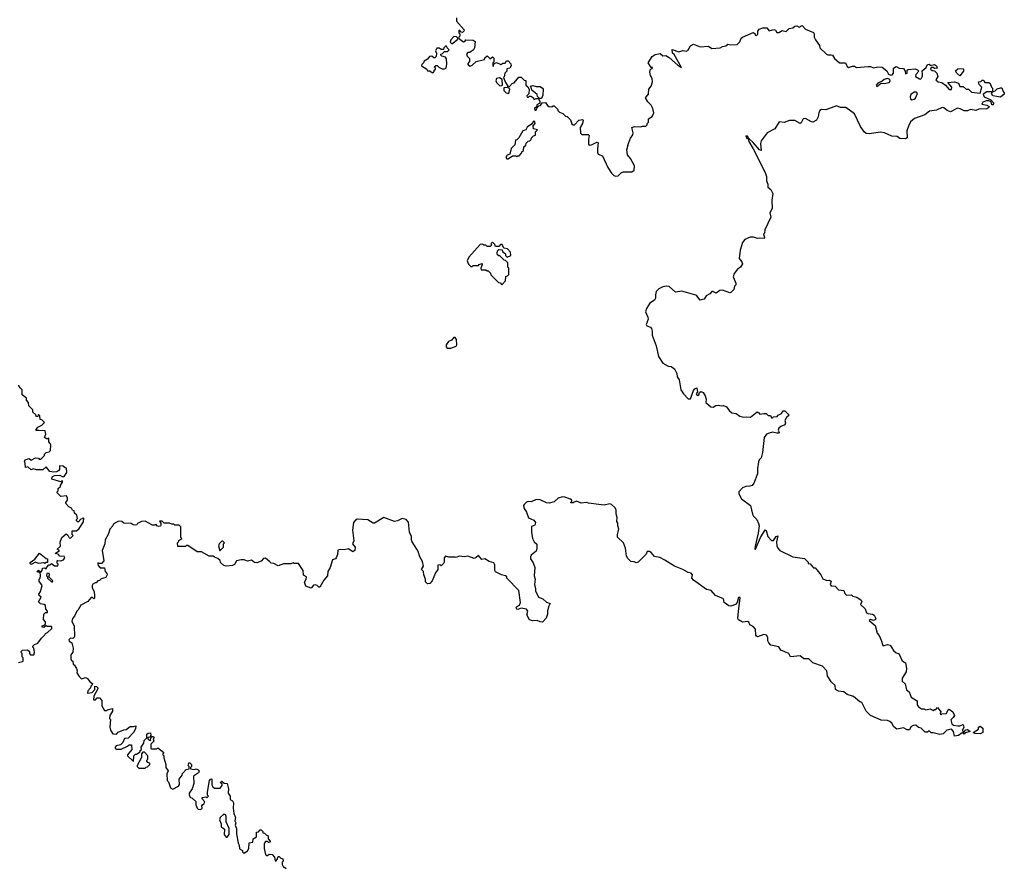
# Model space of a CAD drawing. Extents: x 2494159 to 2685562, y 773219 to 915170.
# Tile 141 of 201: x 2596268 to 2605512, y 871199 to 879169. Entities that reach past the tile are written whole.
import ezdxf

# ---------------------------------------------------------------- set-up
doc = ezdxf.new("R2010")
doc.units = 0

msp = doc.modelspace()

# ---------------------------------------------------------------- linework, layer by layer
at = {"layer": '0CON10XD'}
for points in [[(2600370, 879185), (2600370, 879155), (2600440, 879075), (2600438.3, 879061.7), (2600425, 879050), (2600411.7, 879051.7), (2600398.3, 879068.3), (2600391.7, 879068.3), (2600390, 879045), (2600400, 879035), (2600400, 879015), (2600390, 879005), (2600391.7, 878991.7), (2600435, 878960), (2600446.4, 878963.6), (2600455, 878980), (2600526.4, 878976.4), (2600542.5, 878965), (2600537.5, 878905), (2600527.5, 878885), (2600495, 878860), (2600475, 878860), (2600462.5, 878845), (2600470, 878825), (2600490, 878805), (2600490, 878775), (2600472.5, 878755), (2600480.7, 878740.7), (2600496.4, 878733.6), (2600515, 878742.5), (2600553, 878777), (2600630, 878795), (2600635, 878810), (2600655, 878830), (2600685, 878800), (2600705, 878820), (2600718.3, 878808.3), (2600717.5, 878772.5), (2600710, 878765), (2600710, 878735), (2600715, 878730), (2600720, 878755), (2600728.3, 878761.7), (2600745, 878766.7), (2600785, 878747.5), (2600805, 878760), (2600825, 878760), (2600838.3, 878781.7), (2600855, 878782.5), (2600877.5, 878755), (2600883.3, 878735), (2600870, 878715), (2600841.7, 878708.3), (2600840, 878685), (2600823, 878667), (2600817, 878633), (2600810, 878625), (2600828.3, 878578.3), (2600850, 878545), (2600845, 878530), (2600825, 878532.5), (2600812.5, 878527.5), (2600812.5, 878505), (2600835, 878482.5), (2600860, 878475), (2600870, 878515), (2600860, 878525), (2600861.7, 878538.3), (2600891.7, 878568.3), (2600910, 878575), (2600955, 878630), (2600975, 878630), (2601005, 878600), (2601018.3, 878598.3), (2601020, 878555), (2601038.3, 878538.3), (2601050, 878515), (2601047, 878473), (2601030, 878455), (2601031.7, 878441.7), (2601045, 878440), (2601055, 878450), (2601065, 878450), (2601090, 878435), (2601095, 878420), (2601110, 878425), (2601115, 878430), (2601140, 878430), (2601140, 878435), (2601128.3, 878448.3), (2601125, 878467.5), (2601077, 878507), (2601070, 878535), (2601060, 878545), (2601085, 878550), (2601115, 878540), (2601155, 878540), (2601176.7, 878526.7), (2601182.5, 878515), (2601179.3, 878460.7), (2601165, 878430), (2601140, 878430), (2601140, 878415), (2601150, 878405), (2601150, 878385), (2601121.7, 878368.3), (2601118.3, 878351.7), (2601100, 878335), (2601105, 878320), (2601115, 878320), (2601121.7, 878338.3), (2601141.7, 878358.3), (2601156.4, 878363.6), (2601171.7, 878388.3), (2601205, 878392.5), (2601221.7, 878361.7), (2601235, 878352.5), (2601265, 878350), (2601275, 878360), (2601285, 878360), (2601320, 878325), (2601320, 878315), (2601335, 878300), (2601368.3, 878288.3), (2601391.7, 878261.7), (2601408.3, 878258.3), (2601438.3, 878228.3), (2601451.7, 878191.7), (2601465, 878180), (2601475, 878180), (2601515.8, 878224.2), (2601552.5, 878232.5), (2601557.5, 878225), (2601551.2, 878195), (2601530, 878155), (2601531.7, 878101.7), (2601545, 878090), (2601605, 878090), (2601615, 878080), (2601607.5, 878045), (2601608.3, 877998.3), (2601615, 877990), (2601635, 877992.5), (2601685, 878017.5), (2601700, 878015), (2601692.5, 877955), (2601692.5, 877925), (2601700, 877905), (2601739.3, 877889.3), (2601789.3, 877779.3), (2601825, 877727.5), (2601846.4, 877706.4), (2601865, 877700), (2601885, 877703.3), (2601916.4, 877733.6), (2601935, 877740), (2602015, 877741.2), (2602037.5, 877755), (2602038.8, 877795), (2602003.6, 877863.6), (2601975, 877900), (2601967.5, 877945), (2601982.5, 878005), (2602002.5, 878055), (2602023, 878087), (2602026.7, 878105), (2602013.6, 878156.4), (2602040, 878165), (2602095, 878162.5), (2602115, 878170), (2602145, 878170), (2602158.3, 878181.7), (2602160, 878195), (2602170, 878205), (2602171.7, 878238.3), (2602205, 878260), (2602220, 878295), (2602211.2, 878335), (2602196.2, 878365), (2602165, 878397.5), (2602143.3, 878435), (2602171.7, 878468.3), (2602173.3, 878515), (2602197.5, 878545), (2602210, 878585), (2602207, 878617), (2602190, 878645), (2602182.5, 878675), (2602190, 878705), (2602205, 878710), (2602210, 878720), (2602195, 878720), (2602167.5, 878765), (2602207, 878823), (2602235, 878843.3), (2602281.7, 878851.7), (2602305, 878830), (2602335, 878831.2), (2602365, 878814), (2602445, 878741.2), (2602480, 878720), (2602413.3, 878843.3), (2602397.5, 878855), (2602392.5, 878887.5), (2602456.4, 878866.4), (2602495, 878880), (2602525, 878873.3), (2602539.3, 878880.7), (2602565, 878922.5), (2602595, 878940), (2602655, 878912.5), (2602735, 878920), (2602767, 878897), (2602845, 878903.3), (2602865, 878916.7), (2602896.1, 878923.9), (2602915, 878940), (2602945, 878934), (2603005, 878936.2), (2603030, 878960), (2603041.2, 878995), (2603052.5, 879005), (2603155, 879050), (2603168.3, 879038.3), (2603173.6, 879023.6), (2603185, 879020), (2603197, 879033), (2603198.3, 879061.7), (2603210.7, 879079.3), (2603245, 879092.5), (2603281.7, 879091.7), (2603305, 879063.3), (2603346.4, 879076.4), (2603365, 879070), (2603375, 879050), (2603395, 879047.5), (2603425, 879068.8), (2603465, 879057.5), (2603493, 879087), (2603526.4, 879093.6), (2603545, 879107.5), (2603565, 879110), (2603585, 879100), (2603613, 879113), (2603645, 879080), (2603719.3, 879049.3), (2603727.5, 879035), (2603727.5, 879005), (2603738.3, 878978.3), (2603777.5, 878925), (2603780, 878905), (2603843.6, 878843.6), (2603855, 878837.5), (2603885, 878840), (2603900, 878835), (2603917.5, 878805), (2603964.1, 878764.1), (2604020, 878765), (2604035, 878730), (2604048.3, 878718.3), (2604085, 878732.5), (2604105, 878732.5), (2604125, 878720), (2604235, 878730), (2604255, 878730), (2604285, 878717.5), (2604325, 878726.2), (2604365, 878722.5), (2604410, 878690), (2604425, 878657.5), (2604445, 878647.5), (2604458.3, 878651.7), (2604470, 878665), (2604470, 878715), (2604495, 878730), (2604523.6, 878713.6), (2604565, 878710), (2604580, 878685), (2604585, 878660), (2604600, 878665), (2604600, 878695), (2604608.3, 878701.7), (2604675, 878706.7), (2604697, 878697), (2604710, 878685), (2604682.5, 878655), (2604677.5, 878635), (2604715, 878612.5), (2604725, 878610), (2604735, 878620), (2604743, 878637), (2604743, 878657), (2604741.7, 878688.3), (2604779.3, 878720.7), (2604791.7, 878748.3), (2604805, 878750), (2604815, 878740), (2604855, 878747.5), (2604876.4, 878736.4), (2604880, 878715), (2604855, 878710), (2604845, 878720), (2604825, 878720), (2604820, 878705), (2604833, 878693), (2604855, 878690), (2604877.5, 878667.5), (2604887.5, 878635), (2604870, 878605), (2604890, 878585), (2604925, 878577.5), (2604960, 878555), (2604995, 878513.3), (2605015, 878512.5), (2605018.8, 878535), (2604981.7, 878578.3), (2605045, 878583.8), (2605083, 878573), (2605095, 878540), (2605125, 878540), (2605155, 878517.5), (2605177, 878517), (2605205, 878487.5), (2605285, 878480), (2605300, 878535), (2605275, 878560), (2605270, 878585), (2605291.7, 878588.3), (2605305, 878600), (2605315, 878600), (2605328.3, 878578.3), (2605365, 878580), (2605378.3, 878568.3), (2605390, 878535), (2605400, 878525), (2605400, 878490), (2605425, 878500), (2605445, 878520), (2605475, 878530), (2605488.3, 878528.3), (2605500, 878495), (2605511.7, 878481.7), (2605511.7, 878468.3), (2605475, 878440), (2605405, 878452.5), (2605392.5, 878475), (2605400, 878490), (2605348.3, 878491.7), (2605311.7, 878468.3), (2605323.6, 878443.6), (2605385, 878417.5), (2605412.5, 878385), (2605405, 878370), (2605395, 878370), (2605388.3, 878398.3), (2605367.5, 878407.5), (2605345, 878407.5), (2605310, 878395), (2605300, 878375), (2605346.1, 878366.1), (2605370, 878355), (2605367.5, 878345), (2605347.7, 878332.3), (2605272.3, 878327.7), (2605243.9, 878316.1), (2605195, 878324), (2605165, 878314.3), (2605135, 878314.2), (2605097.5, 878332.5), (2605073, 878337), (2605005, 878304), (2604975, 878316), (2604945, 878341.2), (2604927, 878343), (2604875, 878317.5), (2604810.3, 878309.7), (2604765, 878274.3), (2604667.9, 878242.1), (2604630.9, 878209.1), (2604611.8, 878168.2), (2604597.8, 878125), (2604599.3, 878060.7), (2604585, 878050), (2604531.7, 878051.7), (2604505, 878070.8), (2604455, 878074.3), (2604387, 878107), (2604345, 878113.8), (2604245, 878097.5), (2604215, 878101.4), (2604195, 878116), (2604161.9, 878165), (2604105.6, 878285.6), (2604024.3, 878344.3), (2603974.1, 878344.1), (2603935, 878359.2), (2603835, 878321.4), (2603795, 878323.8), (2603780, 878315), (2603768.8, 878295), (2603762.5, 878255), (2603747.5, 878225), (2603715, 878207.5), (2603701.7, 878208.3), (2603645, 878240), (2603623.6, 878236.4), (2603605, 878200), (2603595, 878192.5), (2603545, 878223.3), (2603495, 878223.3), (2603445, 878202), (2603399.3, 878210.7), (2603356.7, 878145), (2603285, 878107.5), (2603229.1, 878030.9), (2603222.9, 878005), (2603229.3, 877940.7), (2603213.3, 877945), (2603155, 878016), (2603111.7, 878051.7), (2603100, 878075), (2603085, 878077.5), (2603095, 878053.8), (2603108.3, 878048.3), (2603112, 878025), (2603154.3, 877955), (2603266.4, 877735), (2603278.1, 877695), (2603277.5, 877655), (2603291.2, 877625), (2603290, 877595), (2603320, 877575), (2603340, 877535), (2603330, 877475), (2603332.5, 877395), (2603310, 877355), (2603318.8, 877315), (2603262.5, 877195)], [(2600325, 878942.5), (2600378.3, 878981.7), (2600380, 878995), (2600368.3, 879008.3), (2600345, 879010), (2600315, 878980), (2600308.3, 878958.3), (2600325, 878942.5)], [(2600145, 878670), (2600158.3, 878681.7), (2600160, 878695), (2600170, 878705), (2600170, 878715), (2600160, 878725), (2600175, 878740), (2600188.3, 878738.3), (2600203, 878723), (2600235, 878707.5), (2600255, 878707.5), (2600270, 878715), (2600276.7, 878755), (2600275, 878800), (2600265, 878817.5), (2600230, 878825), (2600220, 878835), (2600220, 878845), (2600238.3, 878851.7), (2600255, 878870), (2600285, 878870), (2600300, 878885), (2600280, 878905), (2600275, 878920), (2600265, 878920), (2600250, 878905), (2600245, 878890), (2600225, 878890), (2600205, 878902.5), (2600185, 878902.5), (2600170, 878875), (2600180, 878855), (2600178.3, 878821.7), (2600165, 878810), (2600155, 878810), (2600137, 878827), (2600115, 878822.5), (2600095, 878797.5), (2600065, 878780), (2600060, 878765), (2600041.7, 878748.3), (2600040, 878735), (2600090, 878705), (2600095, 878690), (2600115, 878690), (2600145, 878670)], [(2605095, 878642.5), (2605066.7, 878665), (2605053, 878687), (2605075, 878707.5), (2605125, 878710), (2605130, 878705), (2605127.5, 878685), (2605095, 878642.5)], [(2600775, 878547.5), (2600795, 878550), (2600800, 878555), (2600798.3, 878608.3), (2600771.7, 878621.7), (2600743.6, 878616.4), (2600736.7, 878595), (2600745, 878577.5), (2600775, 878547.5)], [(2604315, 878542.5), (2604355, 878572.5), (2604385, 878570), (2604430.7, 878579.3), (2604439.3, 878590.7), (2604436.1, 878606.1), (2604415, 878617.5), (2604383, 878607), (2604365, 878590), (2604325, 878572.5), (2604307.5, 878555), (2604315, 878542.5)], [(2604645, 878417.5), (2604665, 878422.5), (2604677, 878433), (2604697.5, 878475), (2604687, 878487), (2604665, 878487.5), (2604633.3, 878465), (2604627.5, 878445), (2604630, 878425), (2604645, 878417.5)], [(2600841.7, 877861.7), (2600855, 877862.5), (2600895, 877890), (2600925, 877890), (2600935, 877880), (2600945, 877890), (2600958.3, 877891.7), (2600980, 877915), (2600981.7, 877928.3), (2600998.3, 877941.7), (2601000, 877975), (2601018.3, 877991.7), (2601021.7, 878008.3), (2601041.7, 878028.3), (2601058.3, 878031.7), (2601070, 878045), (2601071.7, 878058.3), (2601091.7, 878078.3), (2601110, 878085), (2601110, 878115), (2601130, 878135), (2601090, 878145), (2601088.3, 878171.7), (2601107.5, 878192.5), (2601105, 878210), (2601095, 878220), (2601073, 878187), (2601030.7, 878159.3), (2601020, 878135), (2600990, 878125), (2600955, 878060), (2600935, 878040), (2600921.7, 878038.3), (2600917, 877993), (2600881.7, 877958.3), (2600870, 877905), (2600843.3, 877896.7), (2600832.5, 877875), (2600841.7, 877861.7)], [(2603262.5, 877195), (2603260, 877165), (2603250, 877155), (2603260, 877125), (2603257, 877113), (2603215, 877117.5), (2603195, 877113.3), (2603155.9, 877125.9), (2603125, 877126), (2603077.1, 877102.9), (2603052.5, 877075), (2603030.8, 877005), (2603023.3, 876925), (2603046.1, 876896.1), (2603053.3, 876875), (2603035.9, 876844.1), (2603006.7, 876825), (2602974.1, 876785.9), (2602966.2, 876755), (2602992.5, 876695), (2602991.7, 876678.3), (2602980, 876665), (2602972.5, 876635), (2602945, 876607.5), (2602933.6, 876603.6), (2602865, 876630), (2602840, 876625), (2602805, 876600), (2602775, 876617.5), (2602765, 876617.5), (2602746.4, 876593.6), (2602714.1, 876575.9), (2602692.5, 876545), (2602656.4, 876533.6), (2602625.9, 876575.9), (2602615, 876582.5), (2602485, 876618), (2602425, 876610), (2602365, 876662), (2602336.8, 876666.8), (2602305, 876660.6), (2602269.7, 876640.3), (2602244, 876615), (2602235.9, 876585.9), (2602236.1, 876553.9), (2602227.5, 876535), (2602185, 876506.7), (2602152.4, 876457.6), (2602142, 876425), (2602152.1, 876402.1), (2602166.2, 876375), (2602168.8, 876355), (2602150, 876305), (2602155, 876293.3), (2602191.2, 876281.2), (2602199.5, 876269.5), (2602206.7, 876245), (2602206, 876205), (2602244.3, 876105), (2602264.3, 876005), (2602305, 875943.8), (2602355, 875913.3), (2602385, 875912.5), (2602415, 875890), (2602437.5, 875845), (2602440, 875815), (2602460, 875785), (2602475, 875693.3), (2602500, 875655), (2602545, 875606.7), (2602565, 875607.5), (2602595, 875687.5), (2602605, 875702.5), (2602625, 875710), (2602632.5, 875675), (2602620, 875655), (2602624.2, 875644.2), (2602635, 875640), (2602642.5, 875645), (2602651.2, 875668.8), (2602663.6, 875676.4), (2602685, 875668), (2602703.8, 875635), (2602711.2, 875605), (2602710, 875575), (2602755, 875532), (2602779.3, 875530.7), (2602802.5, 875545), (2602825, 875550), (2602855, 875542.5), (2602876.4, 875546.4), (2602905, 875532.5), (2602927.3, 875497.3), (2602955, 875476.7), (2602995, 875468.8), (2603030, 875445), (2603065, 875436.7), (2603095, 875440), (2603130, 875435), (2603190, 875485), (2603207.7, 875477.7), (2603215, 875462.5), (2603255, 875471.2), (2603275, 875468.8), (2603295, 875450), (2603315, 875450), (2603325, 875430), (2603335, 875430), (2603345, 875440), (2603378.3, 875441.7), (2603390, 875455), (2603419.3, 875470.7), (2603435, 875496.2), (2603450, 875495), (2603493.3, 875455), (2603467.5, 875432.5), (2603450, 875405), (2603457, 875383), (2603452.5, 875365), (2603415, 875348.8), (2603395, 875332.5), (2603390, 875315), (2603396.7, 875295), (2603393, 875287), (2603375, 875284), (2603335, 875294), (2603304.3, 875285.7), (2603280, 875275), (2603256.7, 875245), (2603240, 875105), (2603227.5, 875055), (2603210, 875035), (2603202.5, 875015), (2603193, 874953), (2603193.3, 874905), (2603160, 874815), (2603145, 874793.8), (2603123.6, 874786.4), (2603085, 874786.2), (2603055, 874773.3), (2603018.8, 874735), (2603020, 874715), (2603045, 874668.8), (2603130, 874605), (2603146.7, 874525), (2603156.7, 874505), (2603188.8, 874475), (2603205, 874437.5), (2603209.4, 874415), (2603201.1, 874345), (2603171.4, 874225), (2603170, 874195), (2603176.7, 874196.7), (2603223.1, 874306.9), (2603265, 874377.5), (2603275, 874370), (2603291.2, 874315), (2603325, 874276.2), (2603345, 874276), (2603370, 874315), (2603385, 874322.5), (2603374.4, 874265.6), (2603377.5, 874227.5), (2603385.3, 874205.3), (2603404.6, 874184.6), (2603525, 874123.3), (2603635, 874107.5), (2603670, 874075), (2603671.7, 874061.7), (2603688.3, 874058.3), (2603721.7, 874021.7), (2603735, 874020), (2603753, 874003), (2603790, 873955), (2603807, 873917), (2603845, 873903.3), (2603866.4, 873906.4), (2603887.5, 873895), (2603877.5, 873865), (2603885, 873852.5), (2603925, 873847.5), (2603955, 873813.3), (2604005, 873807.5), (2604015, 873780), (2604030, 873765), (2604077, 873767), (2604090, 873755), (2604126.1, 873746.1), (2604166.4, 873716.4), (2604172.5, 873705), (2604160, 873675), (2604206.1, 873636.1), (2604217.5, 873597.5), (2604230.7, 873590.7), (2604275, 873586.2), (2604290, 873575), (2604306.7, 873545), (2604302.5, 873535), (2604285, 873526.7), (2604255, 873536.2), (2604243.3, 873525), (2604298.3, 873478.3), (2604318.3, 873408.3), (2604337.5, 873385), (2604355, 873340), (2604370.7, 873290.7), (2604375, 873287.5), (2604415, 873300), (2604440, 873295), (2604470, 873245), (2604495, 873223.3), (2604517.5, 873215), (2604527.5, 873205), (2604550, 873155), (2604570, 873135), (2604585, 873130), (2604593.3, 873075), (2604590, 873045), (2604552.5, 872985), (2604552.5, 872955), (2604580.7, 872930.7), (2604593.3, 872875), (2604617.5, 872855), (2604636.4, 872806.4), (2604686.7, 872775), (2604692.5, 872765), (2604693.3, 872735), (2604707.5, 872715), (2604735, 872697.5), (2604755, 872697.5), (2604775, 872687.5), (2604815, 872697.5), (2604845, 872680), (2604855, 872690), (2604868.3, 872691.7), (2604885, 872710), (2604920, 872665), (2604910, 872655), (2604915, 872640), (2604925, 872650), (2604968.3, 872651.7), (2604980, 872685), (2604995, 872692.5), (2605029.3, 872669.3), (2605042.5, 872635), (2605032.5, 872615), (2605008.3, 872591.7), (2605017.5, 872555), (2605034, 872544), (2605075, 872536.7), (2605095, 872537.5), (2605125, 872550), (2605132.5, 872525), (2605120, 872495), (2605121.7, 872481.7), (2605135, 872480), (2605151.7, 872498.3), (2605165, 872502.5), (2605190, 872485), (2605145, 872470), (2605135, 872460), (2605128.3, 872468.3), (2605115, 872470), (2605082.5, 872447.5), (2605045, 872440), (2605033.3, 872485), (2605015, 872506.7), (2604973, 872497), (2604937, 872463), (2604905, 872456.7), (2604845, 872472.5), (2604825, 872470), (2604805, 872490), (2604791.7, 872478.3), (2604768.3, 872478.3), (2604730, 872515), (2604705, 872520), (2604681.7, 872541.7), (2604655, 872540), (2604635, 872527.5), (2604620.7, 872499.3), (2604599.3, 872499.3), (2604565, 872516.7), (2604504.1, 872504.1), (2604475, 872527.5), (2604455, 872562.5), (2604438.3, 872578.3), (2604416.1, 872586.1), (2604355, 872591.2), (2604255, 872634), (2604215, 872673.3), (2604172.5, 872755), (2604155, 872761.2), (2604095, 872811.2), (2604035, 872832.5), (2604005, 872857.5), (2603953.6, 872863.6), (2603927, 872877), (2603923.3, 872915), (2603885, 872950), (2603852, 873005), (2603844.2, 873054.2), (2603805, 873098), (2603715, 873130), (2603675, 873167.5), (2603630, 873165), (2603595, 873193.3), (2603504, 873184), (2603487.5, 873215), (2603415, 873247.5), (2603395, 873280), (2603320, 873295), (2603300, 873315), (2603292.5, 873335), (2603292.5, 873365), (2603278.8, 873388.8), (2603255, 873393.3), (2603195, 873372.5), (2603185, 873377.5), (2603179.3, 873389.3), (2603176.7, 873445), (2603155, 873468.8), (2603123.3, 873485), (2603111.7, 873511.7), (2603105, 873516), (2603055, 873511.2), (2603015, 873533.3), (2603010.8, 873545), (2603017.5, 873615), (2603033.3, 873735), (2603030, 873745), (2603015, 873742.5), (2603002.5, 873695), (2602986.7, 873675), (2602945, 873660), (2602925, 873662.5), (2602882.5, 873695), (2602875, 873730), (2602800, 873760), (2602758.3, 873808.3), (2602715, 873816.2), (2602595, 873903.8), (2602578.8, 873925), (2602583.8, 873955), (2602570.5, 873970.5), (2602545, 873976.2), (2602495, 874006), (2602415, 874035.7), (2602325, 874093.1), (2602276.3, 874116.3), (2602228.6, 874128.6), (2602197.5, 874165), (2602180, 874175), (2602160, 874175), (2602149.3, 874150.7), (2602075, 874072.5), (2602055, 874067.5), (2602037, 874077), (2602005, 874080), (2601977, 874107), (2601965, 874130), (2601954, 874205), (2601936.1, 874256.1), (2601880, 874310), (2601880, 874335), (2601893.8, 874385), (2601882.5, 874415), (2601881.7, 874441.7), (2601872.5, 874455), (2601877.5, 874495), (2601866.7, 874526.7), (2601866.6, 874566.6), (2601856.3, 874586.3), (2601825, 874614.2), (2601809.5, 874620.5), (2601755, 874610.6), (2601705, 874614.5), (2601607, 874627), (2601585, 874635.8), (2601539.3, 874629.3), (2601495, 874646), (2601471.7, 874638.3), (2601465, 874630), (2601445, 874630), (2601440, 874635), (2601450, 874645), (2601450, 874655), (2601440, 874665), (2601385, 874685.8), (2601365, 874687.5), (2601322.5, 874675), (2601285, 874640), (2601237, 874627), (2601215, 874630), (2601155, 874660), (2601117, 874663), (2601069.3, 874640.7), (2601045, 874643.3), (2601025, 874636.7), (2601002.5, 874615), (2600997.5, 874605), (2601000, 874585), (2601026.7, 874545), (2601045, 874490), (2601095, 874470), (2601110, 874445), (2601105, 874420), (2601072.5, 874407.5), (2601073.6, 874356.4), (2601082.5, 874295), (2601097.5, 874265), (2601121.7, 874241.7), (2601124, 874205), (2601115, 874177.5), (2601070.7, 874139.3), (2601062.5, 874125), (2601062.5, 874105), (2601088.3, 874068.3), (2601103.3, 874025), (2601096.7, 873945), (2601106.7, 873915), (2601101.2, 873865), (2601111.2, 873825), (2601108.8, 873805), (2601137.5, 873745), (2601178.3, 873728.3), (2601215, 873697.5), (2601247.5, 873685), (2601232.5, 873655), (2601223, 873613), (2601222.5, 873585), (2601210.7, 873549.3), (2601175, 873510), (2601153, 873513), (2601125, 873527.5), (2601082, 873522), (2601053.6, 873533.6), (2601028.3, 873578.3), (2601037.5, 873615), (2601025, 873632.5), (2600975, 873642.5), (2600945, 873630), (2600933.6, 873633.6), (2600927.5, 873645), (2600932.5, 873655), (2600959.3, 873670.7), (2600970, 873695), (2600955, 873807.5), (2600840, 873925), (2600840, 873935), (2600830, 873945), (2600790, 873955), (2600733.6, 873983.6), (2600727.5, 873995), (2600728.3, 874048.3), (2600719.3, 874069.3), (2600675, 874080), (2600635, 874106.7), (2600605, 874100), (2600575, 874137.5), (2600553.6, 874116.4), (2600535, 874110), (2600475, 874130), (2600445, 874123.3), (2600395, 874130), (2600365, 874117.5), (2600355, 874122.5), (2600295, 874120), (2600265, 874130), (2600253.3, 874115), (2600252.5, 874075), (2600245, 874060), (2600225, 874040), (2600215, 874047.5), (2600192.5, 874045), (2600192.5, 874005), (2600170, 873975), (2600140.7, 873899.3), (2600117, 873873), (2600095, 873870), (2600078.3, 873888.3), (2600077.5, 873915), (2600063.3, 873955), (2600060, 873985), (2600040, 874005), (2600060, 874035), (2600050.5, 874080.5), (2600023.3, 874125), (2600010, 874175), (2599996.7, 874196.7)], [(2600795, 876680), (2600830, 876715), (2600831.7, 876758.3), (2600848.3, 876761.7), (2600860, 876775), (2600860, 876835), (2600850, 876845), (2600850, 876885), (2600828.3, 876908.3), (2600815, 876910), (2600775, 876950), (2600765, 876950), (2600755, 876960), (2600750, 876975), (2600753, 876997), (2600765, 877010), (2600798.3, 877008.3), (2600801.7, 876991.7), (2600828.3, 876968.3), (2600830, 876955), (2600845, 876940), (2600880, 876955), (2600877, 876987), (2600848.3, 877018.3), (2600811.7, 877021.7), (2600797, 877057), (2600783, 877057), (2600765, 877040), (2600735, 877040), (2600728.3, 877058.3), (2600705, 877080), (2600690, 877065), (2600700, 877055), (2600685, 877040), (2600655, 877040), (2600645, 877050), (2600625, 877050), (2600615, 877060), (2600591.7, 877058.3), (2600483, 876937), (2600470, 876905), (2600481.7, 876871.7), (2600501.7, 876851.7), (2600515, 876850), (2600525, 876860), (2600575, 876860), (2600581.7, 876868.3), (2600608.3, 876878.3), (2600610, 876865), (2600597.5, 876835), (2600600.7, 876820.7), (2600645, 876820), (2600655, 876810), (2600665, 876810), (2600688.3, 876788.3), (2600691.7, 876771.7), (2600761.7, 876701.7), (2600778.3, 876698.3), (2600795, 876680)], [(2600315, 876083.8), (2600365, 876103.3), (2600372.5, 876115), (2600370, 876165), (2600355, 876182.5), (2600345, 876182.5), (2600320.7, 876159.3), (2600292.5, 876145), (2600272.5, 876115), (2600270, 876095), (2600280, 876085), (2600315, 876083.8)], [(2596255, 873132.5), (2596295, 873140), (2596300, 873145), (2596300, 873175), (2596290, 873185), (2596290, 873215), (2596280, 873225), (2596280, 873235), (2596293.6, 873246.4), (2596341.7, 873251.7), (2596360, 873235), (2596360, 873215), (2596370, 873205), (2596400, 873205), (2596406.7, 873225), (2596400, 873265), (2596390, 873275), (2596390, 873285), (2596405, 873300), (2596436.4, 873313.6), (2596470.7, 873359.3), (2596505, 873390), (2596510, 873405), (2596530, 873415), (2596568.3, 873451.7), (2596570, 873465), (2596565, 873470), (2596525, 873470), (2596515, 873480), (2596495, 873460), (2596480, 873465), (2596480, 873475), (2596498.3, 873481.7), (2596510, 873495), (2596510, 873515), (2596490, 873535), (2596493, 873587), (2596508.3, 873601.7), (2596528.3, 873601.7), (2596530, 873615), (2596513, 873633), (2596508.3, 873668.3), (2596497, 873677), (2596463, 873683), (2596443, 873703), (2596470, 873745), (2596450.7, 873760.7), (2596447.5, 873775), (2596461.7, 873798.3), (2596477.5, 873855), (2596450, 873895), (2596450, 873915), (2596460, 873925), (2596462.5, 873945), (2596460, 873980), (2596435, 873980), (2596430, 873985), (2596445, 873997.5), (2596465, 873980), (2596480, 873995), (2596481.7, 874018.3), (2596505, 874020), (2596515, 874010), (2596521.7, 874028.3), (2596541.7, 874048.3), (2596555, 874050), (2596565, 874060), (2596595, 874040), (2596625, 874040), (2596630, 874055), (2596620, 874065), (2596620, 874085), (2596625, 874090), (2596655, 874087.5), (2596680, 874095), (2596690, 874115), (2596687, 874127), (2596645, 874130), (2596628.3, 874148.3), (2596600, 874155), (2596640, 874185), (2596620, 874195), (2596650, 874225), (2596648.3, 874261.7), (2596662.5, 874305), (2596705, 874340), (2596718.3, 874328.3), (2596731.7, 874301.7), (2596745, 874300), (2596770, 874325), (2596760, 874335), (2596761.7, 874368.3), (2596801.7, 874368.3), (2596825, 874390), (2596867, 874453), (2596870, 874485), (2596865, 874490), (2596858.3, 874481.7), (2596841.7, 874478.3), (2596815, 874450), (2596801.7, 874461.7), (2596800, 874475), (2596810, 874485), (2596802.5, 874515), (2596782.5, 874535), (2596777.5, 874555), (2596763.6, 874563.6), (2596755, 874580), (2596730, 874595), (2596700, 874625), (2596700, 874635), (2596717.5, 874655), (2596717.5, 874675), (2596708.3, 874698.3), (2596655, 874690), (2596620, 874725), (2596620, 874735), (2596630, 874745), (2596630, 874765), (2596650, 874785), (2596650, 874795), (2596670, 874825), (2596668.3, 874838.3), (2596655, 874830), (2596570, 874855), (2596573.3, 874876.7), (2596595, 874887.5), (2596645, 874892.5), (2596665, 874880), (2596685, 874880), (2596710, 874915), (2596708.3, 874958.3), (2596695, 874960), (2596677, 874977), (2596645, 874980), (2596640, 874975), (2596642.5, 874945), (2596636.4, 874933.6), (2596617, 874923), (2596585, 874920), (2596550, 874925), (2596515, 874970), (2596485, 874942.5), (2596425, 874942.5), (2596395, 874950), (2596375, 874942.5), (2596345, 874970), (2596321.7, 874961.7), (2596320, 875005), (2596312.5, 875015), (2596320, 875035), (2596355, 875047.5), (2596375, 875032.5), (2596415, 875052.5), (2596445, 875050), (2596451.7, 875041.7), (2596465, 875040), (2596500, 875075), (2596501.7, 875088.3), (2596517, 875103), (2596545, 875110), (2596557, 875123), (2596560, 875175), (2596555, 875190), (2596540, 875205), (2596540, 875235), (2596535, 875240), (2596528.3, 875231.7), (2596518.3, 875231.7), (2596500, 875245), (2596512.5, 875275), (2596507, 875307), (2596448.3, 875311.7), (2596425, 875310), (2596420, 875315), (2596437, 875343), (2596475, 875360), (2596500, 875385), (2596475, 875410), (2596460, 875415), (2596457, 875447), (2596448.3, 875458.3), (2596441.7, 875458.3), (2596438.3, 875441.7), (2596425, 875440), (2596418.3, 875458.3), (2596391.7, 875481.7), (2596390, 875505), (2596353, 875543), (2596350, 875575), (2596330, 875595), (2596332.5, 875615), (2596290, 875645), (2596291.7, 875691.7), (2596270.7, 875710.7), (2596256.7, 875736.7)], [(2599996.7, 874196.7), (2599953.3, 874265), (2599946.7, 874285), (2599947.5, 874315), (2599928.8, 874355), (2599919.3, 874449.3), (2599896.1, 874476.1), (2599857, 874483), (2599815, 874462.5), (2599785, 874456.7), (2599685, 874492.5), (2599598.3, 874441.7), (2599585, 874440), (2599535, 874471.2), (2599435, 874477.5), (2599420.7, 874469.3), (2599402.5, 874445), (2599393.3, 874375), (2599403.3, 874275), (2599392.5, 874245), (2599416.7, 874215), (2599412.5, 874185), (2599395, 874172.5), (2599355, 874200), (2599315, 874189.2), (2599276.4, 874193.6), (2599255, 874187.5), (2599252.5, 874145), (2599240, 874115), (2599233.6, 874106.4), (2599203.3, 874095), (2599183.3, 874025), (2599161.2, 873985), (2599158.8, 873945), (2599123.3, 873905), (2599085, 873840), (2599075, 873840), (2599060, 873855), (2599045, 873860), (2599025, 873857.5), (2599005, 873830), (2598955, 873850), (2598942.5, 873885), (2598957, 873913), (2598960, 873935), (2598931.7, 873951.7), (2598927.5, 873995), (2598885, 874060), (2598845, 874060), (2598835, 874067.5), (2598813, 874057), (2598745, 874057.5), (2598695, 874040), (2598655, 874062.5), (2598630, 874065), (2598615, 874077.5), (2598575, 874112.5), (2598555, 874110), (2598535, 874082.5), (2598493, 874067), (2598471.7, 874071.7), (2598445, 874092.5), (2598405, 874082.5), (2598375, 874096.7), (2598346.2, 874096.2), (2598304.2, 874085.8), (2598285, 874052.5), (2598265, 874042.5), (2598205, 874037.5), (2598183, 874043), (2598151.7, 874071.7), (2598148.3, 874088.3), (2598128.3, 874108.3), (2598095, 874120), (2598085, 874130), (2598045, 874130), (2597975, 874170), (2597935, 874170), (2597845, 874230), (2597835, 874230), (2597825, 874220), (2597751.7, 874221.7), (2597750, 874255), (2597760, 874265), (2597761.7, 874278.3), (2597790, 874295), (2597780, 874305), (2597780, 874405), (2597765, 874420), (2597725, 874420), (2597715, 874430), (2597695, 874430), (2597675, 874440), (2597625, 874440), (2597605, 874460), (2597580, 874460), (2597591.7, 874441.7), (2597592.5, 874425), (2597588.3, 874411.7), (2597575, 874407.5), (2597560.7, 874410.7), (2597545, 874430), (2597535, 874420), (2597515, 874422.5), (2597445, 874457.5), (2597410, 874455), (2597375, 874437.5), (2597366.4, 874423.6), (2597355, 874420), (2597333.8, 874423.8), (2597315, 874436.7), (2597245, 874440), (2597227, 874457), (2597195, 874457.5), (2597145, 874430), (2597142.5, 874415), (2597113.3, 874385), (2597097.7, 874332.3), (2597070, 874285), (2597067.5, 874245), (2597042.5, 874185), (2597056.7, 874085), (2597035, 874060), (2597015, 874060), (2597002.5, 874067.5), (2597000, 874055), (2597003, 874043), (2597021.7, 874021.7), (2597065, 874020), (2597070, 873985), (2597087, 873967), (2597087.5, 873955), (2597075, 873930), (2597033, 873917), (2597018.3, 873901.7), (2597001.7, 873898.3), (2596985, 873880), (2596975, 873880), (2596953.9, 873866.1), (2596947.5, 873855), (2596947.5, 873835), (2596966.4, 873796.4), (2596970.7, 873760.7), (2596970, 873735), (2596965, 873730), (2596951.7, 873741.7), (2596938.3, 873741.7), (2596906.1, 873703.9), (2596840.7, 873669.3), (2596817.5, 873625), (2596802.5, 873615), (2596783.6, 873566.4), (2596762.5, 873545), (2596758.3, 873518.3), (2596780, 873475), (2596783.3, 873375), (2596775, 873362.5), (2596765, 873357.5), (2596745, 873360), (2596730, 873345), (2596731.7, 873331.7), (2596757, 873317), (2596770, 873265), (2596765, 873230), (2596747.5, 873205), (2596747.5, 873165), (2596755, 873150), (2596767.5, 873145), (2596770, 873115), (2596779.3, 873109.3), (2596800, 873075), (2596806.7, 873055), (2596803.6, 873033.6), (2596825, 873000), (2596848.3, 872978.3), (2596885, 872990), (2596905, 872982.5), (2596925, 872950), (2596950, 872935), (2596948.3, 872921.7), (2596935, 872910), (2596933.3, 872895), (2596906.7, 872865), (2596903.6, 872843.6), (2596948.8, 872851.2), (2596971.7, 872878.3), (2596971.7, 872908.3), (2596990, 872905), (2597000, 872895), (2597000, 872885), (2596962.5, 872815), (2596961.7, 872781.7), (2596978.3, 872781.7), (2596995, 872800), (2597018.3, 872798.3), (2597040, 872775), (2597040, 872725), (2597065, 872680), (2597085, 872680), (2597093, 872687), (2597138.3, 872698.3), (2597137.5, 872675), (2597112.5, 872635), (2597110, 872605), (2597120, 872595), (2597112.5, 872525), (2597120, 872495), (2597141.7, 872461.7), (2597175, 872460), (2597193, 872477), (2597245, 872500), (2597267, 872503), (2597305, 872530), (2597335, 872530), (2597358.3, 872538.3), (2597355, 872510), (2597336.4, 872473.6), (2597285, 872420), (2597250.7, 872419.3), (2597235, 872380), (2597215, 872357.5), (2597171.7, 872348.3), (2597162.5, 872335), (2597162.5, 872322.5), (2597175, 872317.5), (2597221.7, 872318.3), (2597280, 872345), (2597295, 872360), (2597318.3, 872358.3), (2597320, 872315), (2597280, 872265), (2597280, 872255), (2597337, 872203), (2597340, 872255), (2597355, 872270), (2597365, 872270), (2597398.3, 872291.7), (2597400, 872305), (2597410, 872315), (2597407.5, 872335), (2597432.5, 872375), (2597435, 872400), (2597460, 872425), (2597461.7, 872458.3), (2597473, 872467), (2597495, 872470), (2597500, 872445), (2597488.3, 872431.7), (2597471.7, 872428.3), (2597470, 872415), (2597481.7, 872401.7), (2597495, 872400), (2597500, 872425), (2597512.5, 872437.5), (2597525, 872437.5), (2597530, 872425), (2597520, 872415), (2597526.7, 872393.3), (2597500, 872365), (2597500, 872325), (2597505, 872320), (2597555, 872320), (2597565, 872330), (2597620, 872285), (2597610, 872275), (2597610, 872265), (2597620, 872255), (2597620, 872235), (2597640, 872175), (2597640, 872145), (2597660, 872115), (2597650, 872085), (2597652.5, 872025), (2597665, 872010), (2597682.5, 871955), (2597705, 871942.5), (2597759.3, 871970.7), (2597766.7, 871985), (2597763.3, 872035), (2597792.5, 872075), (2597795, 872090), (2597831.7, 872128.3), (2597858.3, 872131.7), (2597860, 872155), (2597850, 872165), (2597855, 872190), (2597865, 872190), (2597880, 872175), (2597880, 872155), (2597870, 872145), (2597871.7, 872131.7), (2597905, 872127.5), (2597925, 872132.5), (2597942.5, 872125), (2597952.5, 872115), (2597947.5, 872095), (2597900, 872065), (2597902.5, 871995), (2597887.5, 871945), (2597857.5, 871905), (2597857.5, 871885), (2597870, 871865), (2597885, 871860), (2597920, 871825), (2597922.5, 871795), (2597933, 871763), (2597943, 871753), (2597968.3, 871751.7), (2597980, 871765), (2597977.5, 871785), (2597982.5, 871795), (2597996.4, 871803.6), (2598007, 871823), (2597981.7, 871851.7), (2597980, 871865), (2598015, 871870), (2598025, 871860), (2598040, 871875), (2598030, 871885), (2598030, 871915), (2598050, 872025), (2598061.7, 872038.3), (2598070, 872035), (2598073, 871983), (2598080, 871965), (2598095, 871950), (2598148.3, 871951.7), (2598167.5, 871975), (2598168.3, 871988.3), (2598150, 872005), (2598165, 872017.5), (2598188.3, 871998.3), (2598216.7, 871995), (2598228.8, 871945), (2598223.3, 871905), (2598242.5, 871875), (2598242.5, 871845), (2598265, 871832.5), (2598273.3, 871815), (2598271.2, 871765), (2598277.5, 871715), (2598292.5, 871675), (2598287.5, 871645), (2598296.7, 871625), (2598290, 871605), (2598303, 871573), (2598301.7, 871521.7), (2598318.8, 871435), (2598328.8, 871415), (2598331.7, 871381.7), (2598360, 871365), (2598360, 871355), (2598375, 871340), (2598405, 871362.5), (2598420, 871385), (2598421.7, 871438.3), (2598457.5, 871445), (2598460, 871475), (2598490, 871495), (2598491.7, 871538.3), (2598508.3, 871541.7), (2598525, 871560), (2598535, 871560), (2598550, 871545), (2598551.7, 871531.7), (2598565, 871530), (2598581.7, 871511.7), (2598600, 871505), (2598600, 871475), (2598620, 871455), (2598620, 871445), (2598605, 871440), (2598595, 871450), (2598575, 871450), (2598568.3, 871441.7), (2598562.5, 871425), (2598562.5, 871385), (2598575, 871330), (2598585, 871320), (2598595, 871320), (2598608.3, 871331.7), (2598637, 871327), (2598660, 871305), (2598665, 871270), (2598675, 871270), (2598685, 871280), (2598695, 871310), (2598705, 871310), (2598720, 871295), (2598738.3, 871288.3), (2598740, 871265), (2598732.5, 871255), (2598732.5, 871235), (2598745, 871210), (2598755, 871210), (2598768.3, 871198.3)], [(2598145, 874180), (2598180, 874215), (2598180, 874245), (2598190, 874255), (2598175, 874270), (2598165, 874270), (2598140, 874245), (2598132.5, 874227.5), (2598145, 874180)], [(2596375, 874052.5), (2596365, 874060), (2596365, 874070), (2596409.3, 874100.7), (2596455, 874160), (2596515, 874110), (2596530, 874105), (2596528.3, 874071.7), (2596515, 874070), (2596505, 874060), (2596495, 874067.5), (2596445, 874060), (2596415, 874072.5), (2596375, 874052.5)], [(2596575, 873890), (2596578.3, 873898.3), (2596540, 873935), (2596547.5, 873955), (2596545, 873970), (2596521.7, 873968.3), (2596520, 873945), (2596530, 873935), (2596530, 873925), (2596565, 873890), (2596575, 873890)], [(2605285, 872463.3), (2605233.6, 872463.6), (2605220, 872475), (2605270, 872505), (2605270, 872525), (2605285, 872532.5), (2605310, 872515), (2605310, 872475), (2605285, 872463.3)], [(2597445, 872140), (2597455, 872150), (2597468.3, 872151.7), (2597490, 872175), (2597490, 872185), (2597471.7, 872191.7), (2597460, 872205), (2597460, 872215), (2597470, 872225), (2597470, 872255), (2597438.3, 872288.3), (2597425, 872290), (2597410, 872275), (2597411.7, 872238.3), (2597370, 872165), (2597370, 872155), (2597385, 872140), (2597445, 872140)], [(2598205, 871490), (2598215, 871492.5), (2598233, 871517), (2598233, 871573), (2598207.5, 871635), (2598207.5, 871685), (2598201.7, 871701.7), (2598185, 871707.5), (2598150, 871675), (2598142.5, 871655), (2598160, 871615), (2598160, 871585), (2598175, 871580), (2598190, 871565), (2598187.5, 871515), (2598205, 871490)]]:
    msp.add_lwpolyline(points, dxfattribs=at)

doc.saveas('drawing.dxf')
